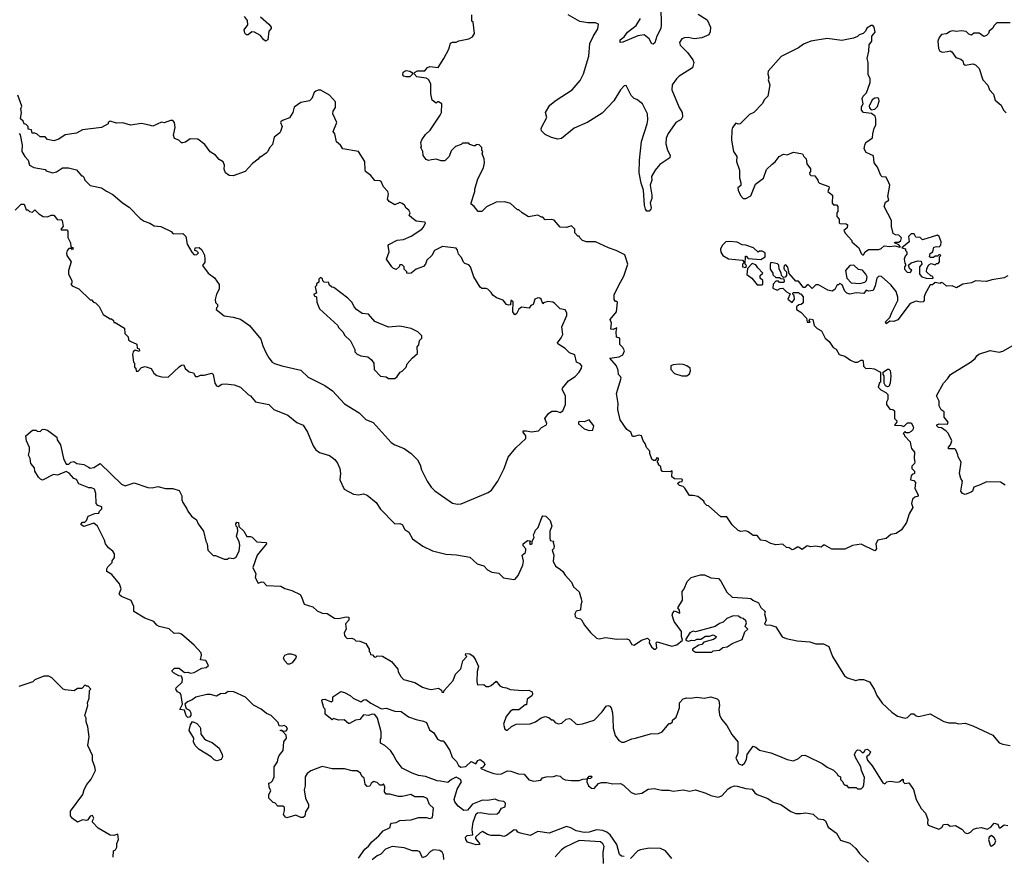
# Model space of a CAD drawing. Extents: x 2210602 to 2357277, y 510288 to 673808.
# Tile 59 of 256: x 2246733 to 2254587, y 567692 to 574366. Entities that reach past the tile are written whole.
import ezdxf

# ---------------------------------------------------------------- set-up
doc = ezdxf.new("R2010")
doc.units = 0

msp = doc.modelspace()

# ---------------------------------------------------------------- linework, layer by layer
at = {"layer": '0CON05XD'}
for points in [[(2251847.5, 574465), (2251851.2, 574325), (2251846.2, 574295), (2251816.7, 574235), (2251799.7, 574180.3), (2251785, 574171.2), (2251775, 574173.3), (2251753.9, 574213.9), (2251715, 574246.2), (2251665, 574237.5), (2251545, 574186.2), (2251522.5, 574185), (2251523.8, 574205), (2251555, 574230), (2251581.2, 574265), (2251649.8, 574320.2), (2251686, 574375)], [(2248655, 574387.5), (2248719.3, 574329.3), (2248740, 574305), (2248740, 574295), (2248720, 574275), (2248712.5, 574205), (2248695, 574193.3), (2248677, 574207), (2248655, 574240), (2248605, 574267.5), (2248585, 574270), (2248555, 574243.8), (2248542.5, 574245), (2248529.3, 574259.3), (2248522.5, 574285), (2248552.5, 574325), (2248549.3, 574359.3), (2248525, 574392.5)], [(2252755, 572422.5), (2252725, 572427.5), (2252718.3, 572411.7), (2252720, 572375), (2252740, 572345), (2252741.7, 572331.7), (2252765, 572310), (2252795, 572310), (2252805, 572300), (2252828.3, 572298.3), (2252830, 572275), (2252825, 572270), (2252795, 572270), (2252785, 572280), (2252765, 572280), (2252743, 572257), (2252740, 572225), (2252775, 572207.5), (2252798.3, 572221.7), (2252820, 572225), (2252850, 572195), (2252878.3, 572178.3), (2252860, 572135), (2252895, 572110), (2252912.5, 572135), (2252910, 572165), (2252901.7, 572171.7), (2252900, 572185), (2252905, 572190), (2252945, 572190), (2252955, 572180), (2252965, 572180), (2252982.5, 572155), (2252981.7, 572108.3), (2252967.5, 572092.5), (2252948.3, 572091.7), (2252930, 572075), (2252930, 572055), (2252963, 572033), (2253010, 571985), (2253015, 571952.5), (2253038.3, 571951.7), (2253030, 571965), (2253035, 571980), (2253060, 571975), (2253070, 571925), (2253095, 571902.5), (2253130, 571885), (2253157.5, 571825), (2253189.3, 571799.3), (2253221.7, 571751.7), (2253246.4, 571736.4), (2253270, 571695), (2253315, 571682.5), (2253359.3, 571649.3), (2253395, 571632.5), (2253417, 571633), (2253445, 571650), (2253455, 571650), (2253460, 571645), (2253463, 571603), (2253483, 571583), (2253515, 571586.7), (2253549.3, 571579.3), (2253600, 571555), (2253600, 571475), (2253591.7, 571468.3), (2253580, 571435), (2253601.7, 571411.7), (2253642.5, 571392.5), (2253657, 571377), (2253657.5, 571335), (2253647.5, 571315), (2253647.5, 571295), (2253675, 571260), (2253697, 571257), (2253710, 571245), (2253710, 571185), (2253730, 571165), (2253728.3, 571151.7), (2253711.7, 571131.7), (2253765, 571127.5), (2253785, 571120), (2253815, 571150), (2253845, 571150), (2253862.5, 571115), (2253857.5, 571095), (2253845, 571080), (2253825, 571070), (2253805, 571070), (2253795, 571080), (2253780, 571065), (2253788.3, 571058.3), (2253790, 571045), (2253837, 570997), (2253842.5, 570965), (2253847.5, 570945), (2253870, 570915), (2253867.5, 570865), (2253872.5, 570835), (2253870, 570825), (2253850, 570805), (2253850, 570785), (2253870, 570765), (2253870, 570745), (2253851.7, 570738.3), (2253843, 570727), (2253840, 570695), (2253865, 570690), (2253880, 570675), (2253872.5, 570625), (2253900, 570575), (2253900, 570565), (2253873, 570557), (2253855, 570540), (2253847.5, 570505), (2253857, 570473), (2253827.5, 570425), (2253806.1, 570353.9), (2253767.5, 570295), (2253725, 570266.7), (2253681.7, 570258.3), (2253645, 570227.5), (2253577, 570213), (2253562.5, 570185), (2253567.5, 570145), (2253555, 570127.5), (2253445, 570182.5), (2253375, 570170), (2253315, 570142.5), (2253210.7, 570140.7), (2253155, 570172.5), (2253145, 570172.5), (2253125, 570157.5), (2253085, 570166.7), (2253045, 570161.2), (2253015, 570167.5), (2252975, 570140), (2252945, 570157.5), (2252935, 570157.5), (2252916.7, 570143.3), (2252895, 570137.5), (2252871.7, 570151.7), (2252850, 570155), (2252821.7, 570181.7), (2252765, 570177.5), (2252725, 570187.5), (2252685, 570207.5), (2252643.9, 570213.9), (2252615, 570250), (2252585, 570250), (2252545, 570280), (2252525, 570287.5), (2252485, 570282.5), (2252465, 570290), (2252417.5, 570335), (2252375, 570400), (2252325, 570400), (2252228.3, 570488.3), (2252215, 570490), (2252195, 570510), (2252190, 570525), (2252153.3, 570553.3), (2252141.7, 570561.7), (2252105, 570570), (2252075, 570570), (2252039.3, 570629.3), (2252025, 570642.5), (2251995, 570650), (2251980, 570665), (2251995, 570680), (2252018.3, 570681.7), (2252020, 570695), (2252015, 570700), (2251955, 570702.5), (2251935, 570720), (2251937.5, 570767.5), (2251925, 570760), (2251861.7, 570761.7), (2251850, 570775), (2251848.3, 570798.3), (2251830, 570815), (2251830, 570825), (2251820, 570835), (2251820, 570845), (2251830, 570855), (2251828.3, 570868.3), (2251815, 570870), (2251801.7, 570848.3), (2251788.3, 570848.3), (2251775, 570860), (2251760, 570905), (2251760, 570925), (2251732.3, 570952.3), (2251723.3, 570985), (2251707.5, 571005), (2251692.5, 571045), (2251675, 571052.5), (2251635, 571040), (2251621.7, 571041.7), (2251607.5, 571075), (2251575, 571097.5), (2251522, 571175), (2251503.8, 571255), (2251506.7, 571305), (2251493.3, 571385), (2251530, 571505), (2251525, 571520), (2251510, 571535), (2251507, 571567), (2251492.5, 571605), (2251440, 571665), (2251515, 571677.5), (2251545, 571692.5), (2251557.5, 571725), (2251545, 571750), (2251520, 571775), (2251520, 571825), (2251493, 571833), (2251490, 571875), (2251497, 571907), (2251466.4, 571893.6), (2251447.5, 571897.5), (2251453.6, 571943.6), (2251443.3, 571975), (2251493.8, 572035), (2251501.7, 572111.7), (2251497.5, 572117.5), (2251485, 572117.5), (2251475, 572132.5), (2251475, 572170), (2251511.1, 572248.9), (2251551.4, 572318.6), (2251583.3, 572415), (2251559.3, 572489.3), (2251490, 572525), (2251430, 572545), (2251325, 572592.5), (2251255, 572592.5), (2251223, 572603), (2251200, 572625), (2251195, 572640), (2251185, 572640), (2251160, 572665), (2251160, 572695), (2251135, 572720), (2251095, 572707.5), (2251045, 572710), (2250997, 572767), (2250975, 572772.5), (2250925, 572770), (2250905, 572790), (2250895, 572790), (2250865, 572807.5), (2250793, 572793), (2250740, 572825), (2250715, 572850), (2250705, 572850), (2250648.3, 572898.3), (2250603, 572913), (2250535, 572911.2), (2250456.4, 572873.6), (2250420, 572835), (2250390, 572835), (2250357.5, 572875), (2250333.8, 572893.8), (2250333.3, 572905), (2250363.3, 572995), (2250363.8, 573015), (2250386.7, 573095), (2250432.5, 573185), (2250440, 573225), (2250437.5, 573255), (2250422.5, 573295), (2250427.5, 573315), (2250420, 573325), (2250420, 573345), (2250398.3, 573368.3), (2250375, 573370), (2250365, 573360), (2250355, 573360), (2250325, 573370), (2250315, 573380), (2250265, 573380), (2250255, 573370), (2250210, 573355), (2250175, 573320), (2250160, 573275), (2250125, 573240), (2250095, 573240), (2250055, 573252.5), (2250017.5, 573247.5), (2249995, 573242.5), (2249975, 573250), (2249951.7, 573281.7), (2249950, 573315), (2249932.5, 573345), (2249937.5, 573355), (2249933.6, 573386.4), (2249941.7, 573408.3), (2249970.7, 573449.3), (2250007.5, 573485), (2250087.5, 573605), (2250097.5, 573625), (2250100, 573695), (2250075, 573710), (2250065, 573710), (2250055, 573700), (2250023, 573723), (2250012.5, 573775), (2250013, 573853), (2249995, 573887.5), (2249975, 573900), (2249900.5, 573910.5), (2249880, 573935), (2249882.5, 573945), (2249905, 573956.7), (2249965, 573957.5), (2249986.1, 573983.9), (2250005, 573993.3), (2250070, 573985), (2250116.2, 574055), (2250155, 574130), (2250170.7, 574179.3), (2250185, 574187.5), (2250215, 574187.5), (2250235, 574197.5), (2250315, 574212.5), (2250345, 574230), (2250360, 574255), (2250350, 574345), (2250340, 574355), (2250340, 574405)], [(2252145, 574408.8), (2252217.5, 574365), (2252242.5, 574305), (2252241.7, 574268.3), (2252230, 574245), (2252175, 574220), (2252113.9, 574213.9), (2252065, 574223.3), (2252035, 574220), (2252015, 574212.5), (2251996.7, 574185), (2252001.7, 574161.7), (2252060, 574105), (2252102.5, 574045), (2252110, 574025), (2252099.3, 573980.7), (2251993.3, 573915), (2251971.2, 573895), (2251938, 573845), (2251936.2, 573805), (2251993.3, 573665), (2252017.5, 573625), (2252019.3, 573590.7), (2252009.3, 573570.7), (2251967.5, 573545), (2251955, 573530), (2251905, 573456.7), (2251889.5, 573420.5), (2251886.7, 573375), (2251900, 573325), (2251922.5, 573285), (2251920, 573265), (2251840.5, 573209.5), (2251803.3, 573165), (2251772.5, 573115), (2251776.2, 573085), (2251763.3, 573045), (2251776.2, 572965), (2251775, 572940), (2251763.3, 572905), (2251770, 572865), (2251766.6, 572853.4), (2251755, 572838.8), (2251735, 572837.5), (2251724.1, 572854.1), (2251716.7, 572885), (2251710, 573005), (2251690.7, 573060.7), (2251673.3, 573145), (2251676.7, 573245), (2251692.5, 573395), (2251737.5, 573535), (2251742.7, 573567.3), (2251740, 573615), (2251700, 573695), (2251655, 573730), (2251635, 573737.5), (2251611.7, 573761.7), (2251571.7, 573841.7), (2251555, 573837.5), (2251525, 573806.7), (2251472.3, 573717.7), (2251380.5, 573619.5), (2251265, 573548.8), (2251155, 573500), (2251055, 573417.5), (2251025, 573412.5), (2250975, 573426.7), (2250925, 573450), (2250895, 573480), (2250892.5, 573495), (2250898.3, 573511.7), (2250937.5, 573585), (2250927.5, 573625), (2250962.5, 573685), (2251012.5, 573725), (2251140, 573805), (2251205, 573881.2), (2251231.4, 573935), (2251272.5, 574075), (2251282, 574175), (2251307.3, 574232.7), (2251345, 574292.5), (2251348.8, 574328.8), (2251325, 574341.2), (2251265, 574340), (2251200.5, 574350.5), (2251107.5, 574405)], [(2253465, 572490), (2253477, 572513), (2253505, 572532.5), (2253585, 572532.5), (2253605, 572540), (2253628.3, 572561.7), (2253675, 572556.7), (2253715, 572562.5), (2253755, 572550), (2253760, 572555), (2253745, 572570), (2253710, 572585), (2253715, 572590), (2253745, 572590), (2253762.5, 572605), (2253767.5, 572625), (2253747, 572647), (2253718.3, 572648.3), (2253700, 572660), (2253687.5, 572715), (2253687.5, 572765), (2253627.5, 572875), (2253640.7, 572909.3), (2253666.7, 572925), (2253657.5, 572955), (2253673.3, 573045), (2253666.7, 573065), (2253645, 573110), (2253613, 573113), (2253601.7, 573121.7), (2253575, 573190), (2253550, 573225), (2253545, 573280), (2253485, 573307.5), (2253470, 573335), (2253473.3, 573365), (2253483.9, 573386.1), (2253537, 573423), (2253537.5, 573455), (2253548.3, 573501.7), (2253562.5, 573525), (2253562.5, 573575), (2253556.4, 573596.4), (2253527, 573617), (2253465, 573626.7), (2253447.5, 573645), (2253448.3, 573671.7), (2253460, 573695), (2253453, 573737), (2253460, 573755), (2253487, 573783), (2253517.5, 573865), (2253516.4, 573896.4), (2253502.5, 573925), (2253502.5, 574025), (2253492.5, 574055), (2253507.5, 574115), (2253510, 574165), (2253530, 574195), (2253530, 574235), (2253557.5, 574265), (2253550, 574305), (2253538.3, 574318.3), (2253525, 574320), (2253491.7, 574298.3), (2253480, 574275), (2253460, 574255), (2253430, 574245), (2253417, 574233), (2253385, 574217.5), (2253290.7, 574200.7), (2253175, 574216.2), (2253045, 574193.8), (2252985, 574170), (2252945, 574140), (2252807, 574073), (2252702.5, 573955), (2252700, 573935), (2252707.5, 573905), (2252702.5, 573885), (2252716.7, 573845), (2252700, 573755), (2252675, 573730), (2252656.4, 573693.6), (2252590, 573625), (2252555, 573610), (2252480, 573535), (2252465, 573532.5), (2252445, 573540), (2252420, 573505), (2252412.5, 573485), (2252410, 573405), (2252426.7, 573315), (2252453.8, 573275), (2252450, 573235), (2252473.8, 573165), (2252474.1, 573104.1), (2252486.7, 573065), (2252486.1, 573043.9), (2252462.5, 573025), (2252463.3, 573006.7), (2252483.9, 572963.9), (2252505, 572940), (2252525, 572940), (2252565, 572960), (2252602.5, 573055), (2252667.3, 573102.7), (2252689.5, 573170.5), (2252735, 573212.5), (2252759.3, 573230.7), (2252792.5, 573275), (2252825, 573292.5), (2252855, 573287.5), (2252905, 573310), (2252976.4, 573296.4), (2252987.5, 573275), (2253007, 573257), (2253012.5, 573215), (2253040, 573175), (2253040, 573155), (2253032.5, 573145), (2253035, 573130), (2253045, 573122.5), (2253075, 573120), (2253100, 573085), (2253101.7, 573071.7), (2253112.5, 573062.5), (2253187.5, 573035), (2253190, 573025), (2253180, 572995), (2253217.5, 572965), (2253213, 572903), (2253225, 572890), (2253248.3, 572888.3), (2253260, 572875), (2253260, 572835), (2253250, 572825), (2253250, 572795), (2253270, 572775), (2253270, 572745), (2253275, 572740), (2253326.4, 572736.4), (2253335, 572730), (2253332.5, 572705), (2253307.5, 572685), (2253319.3, 572659.3), (2253370, 572605), (2253370, 572595), (2253427.5, 572545), (2253445, 572500), (2253455, 572490), (2253465, 572490)], [(2254635, 574340), (2254528.3, 574341.7), (2254503.9, 574316.1), (2254495, 574297.5), (2254467, 574273), (2254460, 574255), (2254445, 574240), (2254425, 574232.5), (2254387, 574257), (2254345, 574257.5), (2254325, 574242.5), (2254305, 574250), (2254281.7, 574271.7), (2254245, 574277.5), (2254205, 574272.5), (2254173.6, 574276.4), (2254155, 574272.5), (2254125, 574252.5), (2254085, 574247.5), (2254067.5, 574225), (2254057.5, 574195), (2254062.5, 574135), (2254072.5, 574115), (2254095, 574106.7), (2254133, 574113), (2254155, 574116.7), (2254169.3, 574109.3), (2254200, 574065), (2254240.7, 574050.7), (2254255, 574037.5), (2254262.5, 574015), (2254273.9, 574003.9), (2254335, 574013.3), (2254356.1, 574006.1), (2254386.4, 573976.4), (2254416.7, 573885), (2254455, 573842.5), (2254470, 573805), (2254500.7, 573770.7), (2254513.3, 573725), (2254563.3, 573685), (2254581.2, 573645), (2254602.7, 573622.7)], [(2249815, 573908.8), (2249797.5, 573915), (2249790, 573925), (2249791.7, 573948.3), (2249815, 573960), (2249845, 573956.2), (2249858.3, 573948.3), (2249870, 573935), (2249845, 573911.2), (2249815, 573908.8)], [(2250255, 570503.3), (2250470, 570595), (2250496.4, 570613.6), (2250546.7, 570685), (2250596.7, 570785), (2250630, 570875), (2250690.5, 570949.5), (2250770, 571025), (2250771.2, 571045), (2250750, 571075), (2250750, 571085), (2250775, 571087.1), (2250815, 571078.5), (2250872.5, 571085), (2250895, 571113.8), (2250936.1, 571133.9), (2250937.5, 571145), (2250922.5, 571185), (2250950, 571225), (2250978.3, 571241.7), (2251015, 571242.5), (2251045, 571233.3), (2251066.7, 571245), (2251087.5, 571295), (2251087.5, 571365), (2251060, 571415), (2251063, 571427), (2251111.2, 571485), (2251165, 571520), (2251196.7, 571555), (2251213.3, 571585), (2251216, 571605), (2251205, 571620), (2251175, 571632.5), (2251161.7, 571691.7), (2251119.5, 571709.5), (2251085, 571742.5), (2251025, 571780), (2251023, 571787), (2251052, 571828), (2251066.7, 571855), (2251056.7, 571915), (2251097.5, 572005), (2251097, 572027), (2251085, 572050), (2251045, 572060), (2251000, 572105), (2250985, 572112.5), (2250945, 572116.7), (2250912.5, 572107.5), (2250905, 572100), (2250893.3, 572135), (2250882.5, 572145), (2250865, 572148), (2250841.2, 572135), (2250830, 572095), (2250810, 572085), (2250796.7, 572063.3), (2250735, 572072.5), (2250715, 572057.5), (2250695, 572020), (2250681.7, 572011.7), (2250667.5, 572035), (2250670, 572115), (2250660, 572125), (2250650, 572125), (2250648.3, 572091.7), (2250635, 572087.5), (2250615, 572093.3), (2250588.3, 572128.3), (2250536.4, 572146.4), (2250507, 572167), (2250495, 572190), (2250467, 572217), (2250455, 572222.5), (2250420.7, 572220.7), (2250405, 572232.5), (2250356, 572315), (2250330, 572395), (2250315, 572410), (2250285, 572421.2), (2250272.7, 572432.7), (2250257.5, 572467.5), (2250233.8, 572495), (2250225.9, 572525.9), (2250213.6, 572543.6), (2250105, 572556.2), (2250042.5, 572525), (2250020, 572485), (2249981.7, 572448.3), (2249970, 572415), (2249955, 572397.5), (2249895, 572376.7), (2249855, 572343.3), (2249835, 572340), (2249820, 572345), (2249820, 572355), (2249800, 572375), (2249800, 572395), (2249785, 572410), (2249765, 572410), (2249760, 572395), (2249735, 572372.5), (2249715, 572380), (2249702.5, 572395), (2249660, 572455), (2249680, 572515), (2249673.3, 572565), (2249677, 572573), (2249743, 572607), (2249795, 572613.3), (2249855, 572640), (2249940, 572695), (2249955, 572710), (2249970, 572745), (2249965, 572750), (2249895, 572757.5), (2249860, 572785), (2249840, 572805), (2249847.5, 572825), (2249837.5, 572845), (2249815, 572862.5), (2249802.5, 572885), (2249785, 572900), (2249765, 572906.7), (2249725, 572890), (2249681.2, 572915), (2249666.2, 572935), (2249674, 572975), (2249670.8, 572995), (2249635, 573032.5), (2249616.2, 573075), (2249605, 573081.2), (2249565, 573083.8), (2249535, 573123.3), (2249492.5, 573155), (2249487.5, 573165), (2249486.2, 573235), (2249436.7, 573315), (2249310, 573335), (2249292.5, 573365), (2249260.8, 573390.8), (2249247.5, 573455), (2249233.3, 573475), (2249262.5, 573545), (2249230, 573615), (2249233.3, 573635), (2249252.5, 573665), (2249251.7, 573711.7), (2249205, 573762.5), (2249135, 573803.3), (2249115, 573803.3), (2249095, 573796.7), (2249082.5, 573785), (2249063.6, 573736.4), (2249045, 573717.5), (2248976.1, 573703.9), (2248922.3, 573667.7), (2248911.2, 573625), (2248885.9, 573584.1), (2248828.3, 573561.7), (2248815, 573550), (2248812.5, 573545), (2248827.5, 573515), (2248813.8, 573475), (2248807, 573463), (2248761.7, 573428.3), (2248750.7, 573369.3), (2248725, 573342.5), (2248713.3, 573315), (2248699.5, 573300.5), (2248655, 573270), (2248645, 573270), (2248636.4, 573253.6), (2248590.5, 573219.5), (2248532.5, 573155), (2248435, 573120), (2248405, 573122.5), (2248374.1, 573144.1), (2248364.2, 573174.2), (2248365.9, 573205.9), (2248355, 573232.5), (2248325, 573251.2), (2248295, 573283.8), (2248251.7, 573311.7), (2248209.5, 573369.5), (2248155, 573413.3), (2248093.6, 573416.4), (2248055, 573390), (2248035, 573383.3), (2248024.1, 573384.1), (2248003.6, 573403.6), (2247968.3, 573418.3), (2247961.2, 573445), (2247973.3, 573505), (2247967.5, 573545), (2247955, 573562.5), (2247935, 573562.5), (2247885, 573543.3), (2247865, 573547.5), (2247795, 573516.2), (2247766.7, 573523.3), (2247705, 573537.5), (2247616.4, 573523.6), (2247557, 573543), (2247505, 573541.2), (2247455, 573556.7), (2247440, 573545), (2247440, 573535), (2247385, 573506.7), (2247235, 573486.7), (2247185, 573460), (2247095, 573446.7), (2247046.1, 573413.9), (2247005, 573400), (2246955, 573410), (2246935, 573430), (2246895, 573430), (2246871.7, 573451.7), (2246855, 573460), (2246831.7, 573461.7), (2246828.3, 573488.3), (2246801.7, 573491.7), (2246800, 573515), (2246785, 573530), (2246770, 573535), (2246760, 573555), (2246740, 573575), (2246747.5, 573625), (2246742.5, 573655), (2246750, 573675), (2246717.5, 573765)], [(2253525, 573647.5), (2253555, 573652.5), (2253576.1, 573673.9), (2253590, 573715), (2253586.1, 573736.1), (2253575, 573742.5), (2253555, 573738.8), (2253534.1, 573725.9), (2253510, 573675), (2253511.7, 573661.7), (2253525, 573647.5)], [(2246728.3, 573458.3), (2246737.5, 573447.5), (2246752.5, 573365), (2246748.8, 573315), (2246773.9, 573273.9), (2246800, 573245), (2246810, 573205), (2246845, 573187.5), (2246935, 573170), (2246945, 573160), (2246994.1, 573144.1), (2247027.7, 573152.3), (2247075, 573183.3), (2247123, 573183), (2247185, 573167.5), (2247225, 573120), (2247235, 573120), (2247245, 573110), (2247252.5, 573085), (2247295, 573042.5), (2247385, 573023.3), (2247425, 572998.8), (2247475, 572970), (2247552.5, 572905), (2247605, 572870), (2247695, 572780), (2247725, 572757.5), (2247771.7, 572741.7), (2247805, 572720), (2247860, 572715), (2247940, 572675), (2247958.3, 572658.3), (2248035, 572660), (2248057.5, 572635), (2248070, 572575), (2248105, 572510), (2248125, 572490), (2248145, 572492.5), (2248160, 572505), (2248145, 572520), (2248130, 572525), (2248133, 572547), (2248165, 572547.5), (2248185, 572530), (2248206.4, 572486.4), (2248210.8, 572455), (2248208.8, 572431.2), (2248192.5, 572405), (2248237.5, 572345), (2248285.9, 572305.9), (2248323, 572253), (2248323.3, 572215), (2248303.8, 572175), (2248293.6, 572133.6), (2248295, 572110), (2248310, 572095), (2248310, 572075), (2248301.7, 572068.3), (2248300, 572055), (2248365, 572002.5), (2248435, 571993.3), (2248495, 571976.7), (2248565, 571927.5), (2248657, 571817), (2248672.7, 571762.7), (2248700, 571705), (2248719.3, 571669.3), (2248747.5, 571635), (2248765, 571623.3), (2248825, 571603.8), (2248975, 571570), (2249035, 571513.8), (2249167.7, 571447.7), (2249227.5, 571405), (2249325, 571300), (2249440.7, 571230.7), (2249495, 571177.5), (2249553, 571153), (2249695, 570992.5), (2249725, 570973.3), (2249800, 570945), (2249856.4, 570906.4), (2249907.5, 570855), (2249927.5, 570815), (2249937.5, 570775), (2249983.9, 570683.9), (2250015, 570637.5), (2250045, 570607.5), (2250185, 570510), (2250225, 570500), (2250255, 570503.3)], [(2246696.2, 572845), (2246745, 572893.3), (2246767.5, 572895), (2246785, 572850), (2246798.3, 572848.3), (2246810, 572835), (2246835, 572830), (2246855, 572850), (2246887, 572817), (2246920, 572795), (2246955, 572792.5), (2246985, 572806.7), (2247005, 572806.7), (2247035, 572770), (2247065, 572772.5), (2247072.5, 572765), (2247080, 572715), (2247060, 572695), (2247065, 572690), (2247110, 572690), (2247117.5, 572677.5), (2247117, 572627), (2247137.5, 572585), (2247140, 572555), (2247160, 572545), (2247155, 572530), (2247145, 572540), (2247125, 572540), (2247112.5, 572525), (2247107, 572503), (2247110, 572485), (2247142.5, 572435), (2247122.5, 572365), (2247122.5, 572335), (2247150, 572285), (2247150, 572265), (2247140, 572255), (2247151.7, 572241.7), (2247205, 572220), (2247295, 572130), (2247305, 572130), (2247321.7, 572111.7), (2247338.3, 572108.3), (2247367, 572077), (2247400, 572015), (2247455, 571980), (2247465, 571980), (2247480, 571965), (2247485, 571950), (2247495, 571950), (2247570, 571905), (2247573, 571863), (2247597, 571837), (2247601.7, 571811.7), (2247615, 571800), (2247668.3, 571778.3), (2247670, 571745), (2247685, 571740), (2247690, 571725), (2247685, 571720), (2247655, 571730), (2247637.5, 571715), (2247632.5, 571695), (2247640, 571635), (2247650, 571625), (2247650, 571595), (2247660, 571585), (2247661.7, 571561.7), (2247678.3, 571561.7), (2247705, 571590), (2247735, 571600), (2247783, 571583), (2247803.3, 571545), (2247826.1, 571526.1), (2247865, 571516), (2247916.1, 571513.9), (2248003.9, 571596.1), (2248025, 571610), (2248041.7, 571611.7), (2248053.6, 571583.6), (2248085, 571557.5), (2248118.3, 571548.3), (2248135, 571520), (2248155, 571520), (2248175, 571530), (2248205, 571530), (2248267, 571547), (2248276.4, 571536.4), (2248290, 571465), (2248303.6, 571443.6), (2248315, 571440), (2248345, 571457.5), (2248375, 571460), (2248445, 571452.5), (2248495, 571433.3), (2248556.1, 571376.1), (2248575, 571366.2), (2248615, 571316.7), (2248720, 571295), (2248760, 571255), (2248870.7, 571210.7), (2248945, 571152.5), (2248995, 571130), (2249030, 571075), (2249073.8, 570965), (2249094.3, 570934.3), (2249125, 570913.8), (2249205, 570888.8), (2249247, 570857), (2249268.8, 570828.8), (2249286.7, 570785), (2249292.5, 570745), (2249287.5, 570695), (2249320.3, 570620.3), (2249395, 570581.4), (2249435, 570575.8), (2249475, 570582.5), (2249505, 570573.8), (2249576.7, 570515), (2249610.5, 570460.5), (2249724.2, 570344.2), (2249765, 570346.2), (2249785, 570337.5), (2249805, 570297.5), (2249838.3, 570278.3), (2249867.5, 570225), (2249950, 570165), (2250025, 570127.5), (2250131.7, 570101.7), (2250216.1, 570096.1), (2250325, 570077.5), (2250382.5, 570025), (2250435, 570010), (2250465, 569977.5), (2250499.3, 569959.3), (2250555, 569950), (2250593.6, 569913.6), (2250675, 569900), (2250686.4, 569903.6), (2250708.3, 569931.7), (2250747.5, 570015), (2250752.5, 570045), (2250742.5, 570095), (2250767.5, 570115), (2250770, 570135), (2250770, 570145), (2250748.3, 570168.3), (2250750, 570185), (2250785, 570210), (2250808.3, 570208.3), (2250800, 570195), (2250805, 570180), (2250820, 570185), (2250820, 570205), (2250836.7, 570235), (2250832.5, 570255), (2250838.3, 570271.7), (2250847.5, 570292.5), (2250870, 570315), (2250897.5, 570395), (2250905, 570406.7), (2250930, 570405), (2250965, 570370), (2250977.5, 570325), (2250962.5, 570285), (2250961.2, 570235), (2250965, 570210), (2250990, 570205), (2250987.5, 570195), (2250997.3, 570167.3), (2250995, 570147.5), (2250980, 570135), (2250993.8, 570095), (2250987.5, 570045), (2251007.5, 570005), (2251045, 569982.5), (2251065, 569962.5), (2251083.6, 569933.6), (2251135, 569877.5), (2251151.2, 569841.2), (2251195, 569802.5), (2251212.5, 569745), (2251216.9, 569725), (2251208, 569695), (2251206.2, 569655), (2251172.9, 569647.1), (2251161.4, 569625), (2251164.2, 569605), (2251175, 569594.3), (2251206, 569586), (2251215, 569577.5), (2251237.5, 569535), (2251285, 569477.5), (2251335, 569432.5), (2251355, 569427.5), (2251405, 569437.5), (2251495, 569423.3), (2251576.4, 569426.4), (2251595, 569417.5), (2251615, 569382.5), (2251635, 569376.7), (2251693.9, 569416.1), (2251741.7, 569431.7), (2251757, 569417), (2251754, 569395), (2251773.7, 569363.7), (2251793.8, 569345), (2251805, 569344.2), (2251816.7, 569355), (2251810, 569395), (2251818.3, 569401.7), (2251935, 569368.8), (2251975, 569377.5), (2252020, 569415), (2252012.5, 569445), (2252012.5, 569485), (2251953.3, 569565), (2251937.5, 569615), (2251942.5, 569635), (2251955, 569650), (2251998.3, 569631.7), (2251997.5, 569655), (2251982.5, 569675), (2252021.2, 569735), (2252018.8, 569805), (2252034.4, 569825.6), (2252057.5, 569885), (2252090, 569915), (2252165, 569937.5), (2252195, 569937.5), (2252245, 569912.5), (2252307, 569907), (2252327, 569887), (2252375, 569800), (2252415, 569760), (2252541.7, 569751.7), (2252565, 569747.5), (2252580, 569735), (2252627.5, 569715), (2252645, 569677.5), (2252678.8, 569645), (2252673.3, 569625), (2252688.8, 569575), (2252673.8, 569543.8), (2252685, 569537.5), (2252725, 569536.2), (2252765, 569522.5), (2252815, 569442.5), (2252848.3, 569428.3), (2252935, 569410), (2253035, 569403.3), (2253085, 569387.5), (2253145, 569387.5), (2253186.4, 569366.4), (2253217.5, 569285), (2253312.3, 569132.3), (2253335, 569116.7), (2253403.6, 569093.6), (2253428.3, 569101.7), (2253465, 569102.5), (2253513, 569083), (2253550, 569025), (2253570, 568975), (2253613.6, 568913.6), (2253690.7, 568840.7), (2253735, 568810), (2253795, 568792.5), (2253815, 568800), (2253845, 568827.5), (2253865, 568827.5), (2253883.3, 568813.3), (2253905, 568807.5), (2253995, 568827.5), (2254105, 568767.5), (2254145, 568757.5), (2254195, 568756.7), (2254225, 568747.5), (2254275, 568752.5), (2254335, 568732.5), (2254495, 568657.5), (2254545, 568597.5), (2254575, 568586.7), (2254635, 568576.2)], [(2254015, 572300), (2254020, 572305), (2254018.3, 572318.3), (2254001.7, 572321.7), (2253967.5, 572355), (2253968.3, 572381.7), (2253985, 572410), (2254005, 572420), (2254035, 572410), (2254045, 572420), (2254058.3, 572421.7), (2254070, 572435), (2254070, 572475), (2254080, 572485), (2254075, 572490), (2254065, 572490), (2254055, 572480), (2254035, 572480), (2254021.7, 572468.3), (2253998.3, 572468.3), (2253990, 572475), (2253995, 572500), (2254017.5, 572515), (2254025, 572550), (2254045, 572557.5), (2254067, 572553), (2254081.7, 572568.3), (2254082.5, 572595), (2254067, 572637), (2254055, 572647.5), (2253935, 572610), (2253917, 572627), (2253881.7, 572631.7), (2253867, 572657), (2253843, 572657), (2253823, 572637), (2253827, 572593), (2253770, 572545), (2253798.3, 572538.3), (2253800, 572525), (2253810, 572515), (2253810, 572495), (2253795, 572480), (2253787.5, 572455), (2253793, 572423), (2253800, 572415), (2253800, 572405), (2253790, 572395), (2253790, 572375), (2253811.7, 572351.7), (2253835, 572350), (2253850, 572365), (2253831.7, 572381.7), (2253821.7, 572408.3), (2253843.6, 572426.4), (2253898.3, 572441.7), (2253925, 572440), (2253930, 572415), (2253910, 572395), (2253910, 572335), (2253930, 572315), (2253963, 572303), (2254015, 572300)], [(2252525, 572390), (2252530, 572405), (2252520, 572415), (2252521.7, 572478.3), (2252528.3, 572478.3), (2252545, 572460), (2252645, 572452.5), (2252680, 572475), (2252680, 572505), (2252655, 572520), (2252635, 572520), (2252625, 572510), (2252587, 572547), (2252525, 572567.5), (2252495, 572570), (2252455, 572590), (2252395, 572596.2), (2252365, 572593.3), (2252336.7, 572565), (2252323.3, 572535), (2252325, 572510), (2252342.5, 572485), (2252387, 572457), (2252497.5, 572447.5), (2252510, 572435), (2252510, 572425), (2252500, 572415), (2252500, 572395), (2252525, 572390)], [(2252655, 572250), (2252660, 572255), (2252660, 572285), (2252640, 572305), (2252640, 572325), (2252660, 572345), (2252620, 572385), (2252605, 572410), (2252575, 572420), (2252538.3, 572381.7), (2252533, 572333), (2252573, 572303), (2252615, 572250), (2252655, 572250)], [(2254615, 572322.5), (2254585, 572307.5), (2254488.3, 572291.7), (2254445, 572277.5), (2254357, 572283), (2254325, 572267.5), (2254255, 572256.7), (2254205, 572227.5), (2254171.7, 572241.7), (2254125, 572240), (2254100, 572265), (2254085, 572270), (2254075, 572262.5), (2254035, 572270), (2254015, 572250), (2253995, 572250), (2253955, 572180), (2253947.5, 572155), (2253947.5, 572125), (2253940, 572115), (2253915, 572112.5), (2253885, 572120), (2253835, 572102.5), (2253737.7, 571972.3), (2253705, 571957.5), (2253675, 571960), (2253645, 571940), (2253640, 571955), (2253675, 571990), (2253689.3, 572030.7), (2253737.5, 572125), (2253737, 572153), (2253725, 572197.5), (2253681.7, 572251.7), (2253607, 572317), (2253585, 572320), (2253570, 572305), (2253557, 572243), (2253540, 572205), (2253505, 572200), (2253485, 572207.5), (2253467.5, 572182.5), (2253405, 572186.7), (2253355, 572177.5), (2253330, 572185), (2253315, 572200), (2253295, 572250), (2253275, 572260), (2253265, 572250), (2253255, 572250), (2253236.4, 572213.6), (2253215, 572200), (2253178.3, 572208.3), (2253105, 572250), (2253085, 572250), (2253055, 572222.5), (2253025, 572250), (2253015, 572250), (2252995, 572230), (2252985, 572230), (2252945, 572280), (2252925, 572280), (2252871.7, 572341.7), (2252861.7, 572391.7), (2252845, 572410), (2252830, 572405), (2252827.5, 572385), (2252831.7, 572371.7), (2252850, 572355), (2252850, 572325), (2252838.3, 572311.7), (2252825, 572310), (2252810, 572325), (2252807, 572347), (2252792.5, 572375), (2252788.3, 572408.3), (2252777.5, 572417.5), (2252755, 572422.5)], [(2253435, 572262.5), (2253475, 572272.5), (2253487.5, 572285), (2253492.5, 572315), (2253482.5, 572335), (2253456.4, 572366.4), (2253423, 572373), (2253388, 572408), (2253355, 572406), (2253320, 572365), (2253330, 572305), (2253366.4, 572266.4), (2253435, 572262.5)], [(2249725, 571502.5), (2249745, 571520), (2249767, 571553), (2249785, 571562.5), (2249815, 571592.5), (2249825, 571620), (2249863.6, 571666.4), (2249907, 571703), (2249902.5, 571755), (2249917, 571773), (2249923, 571807), (2249940, 571825), (2249940, 571845), (2249910, 571875), (2249855, 571902.5), (2249765, 571920), (2249675, 571912.5), (2249565, 571957.5), (2249515, 572017.5), (2249465, 572022.5), (2249420, 572055), (2249400, 572075), (2249385, 572110), (2249350, 572145), (2249238.3, 572228.3), (2249221.7, 572231.7), (2249201.7, 572251.7), (2249198.3, 572268.3), (2249161.7, 572271.7), (2249151.7, 572281.7), (2249148.3, 572298.3), (2249131.7, 572308.3), (2249120, 572295), (2249118.3, 572271.7), (2249101.7, 572258.3), (2249100, 572245), (2249090, 572235), (2249100, 572185), (2249080, 572175), (2249081.7, 572161.7), (2249100, 572155), (2249103, 572113), (2249125, 572060), (2249270, 571925), (2249275, 571910), (2249310, 571875), (2249327, 571847), (2249373, 571803), (2249407.5, 571735), (2249407.5, 571715), (2249425, 571697.5), (2249453.6, 571683.6), (2249510, 571675), (2249537.5, 571655), (2249557, 571627), (2249560, 571575), (2249611.7, 571521.7), (2249655, 571516.7), (2249675, 571502.5), (2249725, 571502.5)], [(2254595, 570652.5), (2254557, 570677), (2254445, 570680), (2254395.9, 570654.1), (2254344, 570636), (2254332.5, 570605), (2254323.6, 570596.4), (2254275, 570577.5), (2254252.5, 570585), (2254240, 570605), (2254252.5, 570685), (2254240, 570705), (2254230, 570745), (2254242.5, 570835), (2254218.3, 570878.3), (2254217.5, 570895), (2254200, 570935), (2254191.7, 570941.7), (2254143, 570943), (2254142.5, 570955), (2254157.5, 570975), (2254167.5, 571005), (2254138.3, 571068.3), (2254123.3, 571083.3), (2254085, 571110), (2254063, 571113), (2254050, 571125), (2254050, 571135), (2254068.3, 571141.7), (2254135, 571140), (2254140, 571155), (2254107.5, 571195), (2254108.3, 571238.3), (2254083.6, 571253.6), (2254067.5, 571285), (2254068.3, 571321.7), (2254047.5, 571365), (2254102.7, 571467.3), (2254135, 571500), (2254158.8, 571535), (2254317.3, 571632.7), (2254355.9, 571664.1), (2254366.7, 571685), (2254382.7, 571697.3), (2254475, 571726.2), (2254545, 571712.5), (2254575, 571722.5), (2254655, 571766.7)], [(2252015.9, 571524.1), (2252055, 571524.2), (2252075, 571540), (2252084, 571565), (2252080, 571585), (2252054, 571605), (2252026.4, 571616.4), (2251995, 571618.1), (2251945, 571612), (2251926.4, 571603.6), (2251926.2, 571575), (2251955, 571544.2), (2252015.9, 571524.1)], [(2253655, 571437.5), (2253640, 571445), (2253627.5, 571465), (2253627.5, 571525), (2253620, 571535), (2253620, 571555), (2253655, 571577.5), (2253667, 571577), (2253677, 571567), (2253682.5, 571525), (2253677.5, 571465), (2253665, 571440), (2253655, 571437.5)], [(2251275, 571087.5), (2251305, 571090), (2251312.5, 571125), (2251275, 571172.5), (2251235, 571157.5), (2251195, 571160), (2251190, 571155), (2251191.7, 571141.7), (2251235, 571102.5), (2251275, 571087.5)], [(2249435, 567677.5), (2249485, 567749.2), (2249516.4, 567773.6), (2249542.8, 567807.2), (2249597.5, 567855), (2249632.5, 567895), (2249689.3, 567920.7), (2249690, 567945), (2249700, 567955), (2249735, 567962.5), (2249765, 567977.5), (2249855, 567983.8), (2249915, 568000), (2249975, 568000), (2250005, 567992.5), (2250025, 568002.5), (2250033.3, 568075), (2250002.5, 568105), (2249983, 568153), (2249955, 568165.8), (2249885, 568166.2), (2249853.6, 568183.6), (2249785, 568170), (2249755, 568170), (2249685, 568187.5), (2249655, 568187.5), (2249643.3, 568205), (2249646.7, 568245), (2249635, 568270), (2249625, 568260), (2249605, 568260), (2249585, 568280), (2249555, 568287.5), (2249537, 568273), (2249525, 568252.5), (2249505, 568247.5), (2249488.3, 568268.3), (2249480, 568315), (2249461.7, 568331.7), (2249452.5, 568355), (2249425, 568373.3), (2249385, 568373.3), (2249325, 568388.8), (2249225, 568388.8), (2249145, 568407.5), (2249056.1, 568373.9), (2249026.8, 568353.2), (2249010, 568325), (2249010, 568255), (2249003.3, 568223.3), (2249012.5, 568155), (2249037.5, 568105), (2249037.5, 568085), (2249013, 568047), (2249007, 568013), (2248995, 568000), (2248975, 568000), (2248935, 568021.2), (2248865, 567998.8), (2248853.3, 568003.3), (2248837.5, 568025), (2248846.2, 568056.2), (2248845, 568080), (2248831.7, 568091.7), (2248791.7, 568091.7), (2248768.3, 568118.3), (2248755, 568120), (2248720, 568155), (2248720, 568185), (2248737.5, 568215), (2248723, 568243), (2248720, 568275), (2248735, 568280), (2248750, 568295), (2248762.5, 568325), (2248762.5, 568405), (2248790, 568445), (2248793.8, 568475), (2248803.3, 568495), (2248835.8, 568535), (2248840, 568605), (2248860, 568635), (2248858.3, 568658.3), (2248830, 568690), (2248810, 568695), (2248825, 568700), (2248830, 568690), (2248858.3, 568691.7), (2248870, 568705), (2248862.5, 568725), (2248843.6, 568736.4), (2248825, 568730), (2248801.7, 568731.7), (2248795, 568760), (2248740, 568815), (2248701.2, 568831.2), (2248660, 568865), (2248597.5, 568897.5), (2248535, 568962.5), (2248440, 569005), (2248395, 569007.5), (2248375, 568990), (2248335, 568986.7), (2248301.7, 568968.3), (2248255, 568983.3), (2248225, 568983.8), (2248139.2, 568960.8), (2248109.7, 568940.3), (2248072.5, 568925), (2248050, 568905), (2248061.7, 568871.7), (2248086.4, 568856.4), (2248097.5, 568835), (2248097.5, 568815), (2248088.3, 568801.7), (2248075, 568800), (2248061.7, 568811.7), (2248048.3, 568858.3), (2248011.7, 568861.7), (2248032.5, 568905), (2248022, 568975), (2248012.7, 568992.7), (2247992.5, 569005), (2247977.5, 569025), (2247980, 569035), (2248028.3, 569081.7), (2248032.5, 569105), (2248025, 569130), (2248002.3, 569132.3), (2247960, 569155), (2247950, 569165), (2247950, 569175), (2247968.3, 569191.7), (2248005, 569192.5), (2248048.3, 569158.3), (2248075, 569160), (2248095, 569153.3), (2248125, 569157.5), (2248185, 569192.5), (2248221.7, 569198.3), (2248240, 569215), (2248217.5, 569255), (2248175, 569260), (2248182.5, 569295), (2248180, 569315), (2248125, 569376.7), (2248025, 569462.5), (2248001.7, 569471.7), (2247965, 569470), (2247925.9, 569505.9), (2247845, 569526.2), (2247826.2, 569536.2), (2247802.5, 569565), (2247731.2, 569591.2), (2247642.5, 569645), (2247642.5, 569685), (2247623, 569733), (2247545, 569763.3), (2247532.5, 569775), (2247527.5, 569785), (2247542.5, 569825), (2247530, 569865), (2247469.3, 569939.3), (2247427.5, 569965), (2247427.5, 569985), (2247435, 570000), (2247470, 570035), (2247471.7, 570048.3), (2247490, 570075), (2247490, 570105), (2247476.4, 570126.4), (2247442.3, 570152.3), (2247416.7, 570185), (2247408.8, 570215), (2247352.5, 570325), (2247325, 570350), (2247245, 570322.5), (2247222.5, 570335), (2247222.5, 570345), (2247235, 570357.5), (2247251.7, 570358.3), (2247265, 570370), (2247280, 570405), (2247333, 570427), (2247365, 570430), (2247370, 570445), (2247387, 570463), (2247388.3, 570478.3), (2247355, 570490), (2247342.5, 570505), (2247340, 570585), (2247329.3, 570619.3), (2247305, 570632.5), (2247285, 570632.5), (2247205, 570662.5), (2247186.4, 570696.4), (2247165, 570706.7), (2247127.7, 570747.7), (2247105, 570762.5), (2247035, 570732.5), (2247003, 570737), (2246915, 570692.5), (2246899.3, 570699.3), (2246882.5, 570715), (2246853, 570763), (2246851.7, 570791.7), (2246822.5, 570825), (2246817.5, 570865), (2246803, 570893), (2246812.5, 570925), (2246811.7, 570951.7), (2246787.5, 571005), (2246783, 571047), (2246835, 571090), (2246865, 571090), (2246873, 571083), (2246895, 571080), (2246913, 571097), (2246925, 571100), (2246955, 571090), (2247030, 571035), (2247032.5, 571015), (2247057.5, 570975), (2247083.3, 570865), (2247105, 570820), (2247125, 570820), (2247140, 570835), (2247165, 570842.5), (2247190, 570825), (2247245, 570816.2), (2247282.5, 570795)], [(2247282.5, 570795), (2247295, 570787.5), (2247325, 570792.5), (2247375.9, 570825.9), (2247545, 570660), (2247575, 570646.7), (2247645, 570670), (2247755, 570634), (2247788.8, 570631.2), (2247835, 570641.2), (2247895, 570626.7), (2247955, 570626.2), (2248005, 570610), (2248027, 570567), (2248026.7, 570535), (2248033.3, 570515), (2248066.7, 570465), (2248073.3, 570445), (2248103.3, 570405), (2248142.5, 570375), (2248156.7, 570345), (2248200, 570285), (2248217.5, 570205), (2248227.5, 570185), (2248233, 570133), (2248275, 570092.5), (2248295, 570092.5), (2248365, 570062.5), (2248387, 570063), (2248405, 570072.5), (2248435, 570066.7), (2248456.7, 570075), (2248483.3, 570125), (2248490, 570175), (2248485, 570200), (2248463.3, 570245), (2248472.5, 570285), (2248470, 570315), (2248460, 570325), (2248457.5, 570345), (2248465, 570357.5), (2248477.5, 570355), (2248481.7, 570321.7), (2248520, 570285), (2248545, 570242.5), (2248575, 570243.3), (2248587.5, 570237.5), (2248625, 570200), (2248700, 570195), (2248702.5, 570185), (2248675, 570152.5), (2248626.4, 570093.6), (2248593.3, 569995), (2248617.5, 569945), (2248612.5, 569915), (2248635, 569870), (2248665, 569882.5), (2248678.3, 569878.3), (2248703, 569853), (2248815, 569847.5), (2248848.3, 569828.3), (2248905, 569812.5), (2248969.3, 569779.3), (2248981.7, 569761.7), (2249003, 569703), (2249071.7, 569681.7), (2249105, 569650), (2249145, 569632.5), (2249185, 569627.5), (2249245, 569592.5), (2249275, 569587.5), (2249338.3, 569601.7), (2249358.3, 569598.3), (2249357.5, 569575), (2249332.5, 569545), (2249337.5, 569505), (2249322.5, 569475), (2249323, 569453), (2249331.7, 569441.7), (2249345, 569430), (2249381.7, 569431.7), (2249400, 569425), (2249415, 569410), (2249447, 569407), (2249495, 569390), (2249520, 569345), (2249520, 569325), (2249528.3, 569318.3), (2249531.7, 569301.7), (2249548.3, 569298.3), (2249561.7, 569281.7), (2249575, 569280), (2249585, 569290), (2249627, 569287), (2249700, 569245), (2249750, 569185), (2249753, 569163), (2249772.5, 569125), (2249795, 569102.5), (2249885, 569077.5), (2249945, 569040), (2249988.3, 569028.3), (2250015, 569023.3), (2250075, 569032.5), (2250098.3, 569018.3), (2250101.7, 569001.7), (2250115, 569000), (2250120, 569015), (2250190, 569095), (2250210, 569145), (2250251.7, 569188.3), (2250268.3, 569251.7), (2250300, 569285), (2250290, 569295), (2250291.7, 569308.3), (2250325, 569307.5), (2250349.3, 569289.3), (2250372.5, 569255), (2250392.5, 569205), (2250383.3, 569165), (2250380, 569085), (2250385, 569060), (2250435, 569062.5), (2250455, 569046.7), (2250475, 569046.2), (2250495, 569053.8), (2250535, 569090), (2250562.3, 569052.3), (2250585, 569040), (2250615, 569036.7), (2250645, 569022.5), (2250745, 569013.8), (2250795, 569016.2), (2250820, 569005), (2250823.8, 568985), (2250818.8, 568971.2), (2250780, 568945), (2250775, 568900), (2250765, 568900), (2250715, 568860), (2250665, 568860), (2250645, 568847.5), (2250614.2, 568805.8), (2250592.5, 568745), (2250603.3, 568705), (2250615, 568697.5), (2250625, 568697.5), (2250655, 568727.5), (2250693, 568747), (2250805, 568747.5), (2250846.7, 568763.3), (2250893.9, 568796.1), (2250925, 568807.5), (2250955, 568800), (2250975, 568780), (2250985, 568780), (2251005, 568760), (2251028.3, 568748.3), (2251057, 568753), (2251093, 568787), (2251115, 568790), (2251130, 568785), (2251168.3, 568748.3), (2251185, 568742.5), (2251221.7, 568748.3), (2251315, 568777.5), (2251380, 568845), (2251410.3, 568889.7), (2251425, 568896), (2251440.3, 568890.3), (2251450, 568875), (2251462.5, 568835), (2251463.3, 568795), (2251466.2, 568715), (2251483.3, 568655), (2251512.5, 568615), (2251535, 568602.5), (2251555, 568603.3), (2251615, 568630), (2251645, 568633.3), (2251765, 568668.8), (2251828.3, 568671.7), (2251857.5, 568685), (2251915, 568750), (2251925, 568750), (2251940, 568765), (2251941.7, 568778.3), (2251968.3, 568801.7), (2251997.5, 568875), (2251996.7, 568915), (2252025, 568947.5), (2252055, 568956.7), (2252085, 568953.3), (2252135, 568960), (2252193.6, 568953.6), (2252245, 568963.3), (2252297, 568947), (2252310, 568935), (2252316.2, 568895), (2252310, 568865), (2252315, 568820), (2252332.5, 568785), (2252374.1, 568734.1), (2252414.2, 568664.2), (2252461.2, 568605), (2252462, 568515), (2252446.9, 568475), (2252468.6, 568428.6), (2252495, 568420), (2252515, 568433.8), (2252530, 568465), (2252536.7, 568505), (2252585, 568570), (2252605, 568562.5), (2252635, 568537.5), (2252725, 568516.2), (2252798, 568488), (2252855, 568463.3), (2252905, 568452.5), (2252945, 568472.5), (2252973, 568497), (2252995, 568497.5), (2253015, 568490), (2253135, 568433.3), (2253175, 568402.5), (2253225, 568380), (2253255, 568350), (2253260, 568335), (2253280, 568325), (2253280, 568305), (2253300, 568285), (2253305, 568270), (2253315, 568260), (2253328.3, 568258.3), (2253341.7, 568241.7), (2253405, 568240), (2253415, 568230), (2253445, 568230), (2253460, 568245), (2253467, 568263), (2253471.7, 568321.7), (2253447.5, 568375), (2253442.5, 568405), (2253399.3, 568479.3), (2253393.3, 568505), (2253401.7, 568528.3), (2253415, 568540), (2253435, 568537.5), (2253455, 568517.5), (2253470, 568525), (2253480, 568545), (2253495, 568547.5), (2253520, 568525), (2253509.3, 568500.7), (2253487.5, 568485), (2253495, 568457.5), (2253532.5, 568412.5), (2253617, 568277), (2253635, 568270), (2253650, 568285), (2253675, 568290), (2253736.4, 568283.6), (2253752.5, 568287.5), (2253775, 568307.5), (2253780, 568305), (2253780, 568285), (2253793, 568273), (2253825, 568277.5), (2253863.3, 568225), (2253883.9, 568143.9), (2253925, 568072.5), (2253957.5, 568035), (2253976.4, 567986.4), (2253973.3, 567955), (2253980.5, 567940.5), (2254065, 567908), (2254089.5, 567920.5), (2254102.5, 567945), (2254135, 567947.5), (2254155, 567932.5), (2254197.5, 567937.5), (2254248.3, 567908.3), (2254275, 567880), (2254295, 567872.5), (2254316.4, 567883.6), (2254341.7, 567908.3), (2254365, 567916.2), (2254405, 567922.5), (2254451.7, 567908.3), (2254480, 567925), (2254505, 567956.2), (2254535, 567947.5), (2254545, 567920), (2254555, 567920), (2254585, 567942.5), (2254615, 567937.5)], [(2252255, 569320), (2252265, 569330), (2252315, 569337.5), (2252343, 569357), (2252377, 569363), (2252415, 569390), (2252495, 569422.5), (2252517.5, 569482.5), (2252540, 569505), (2252520, 569525), (2252530, 569555), (2252525, 569570), (2252505, 569590), (2252483, 569593), (2252467, 569607), (2252425, 569610), (2252375, 569590), (2252345, 569560), (2252315, 569550), (2252280, 569525), (2252125, 569482.5), (2252105, 569486.7), (2252077.5, 569475), (2252047.5, 569425), (2252047.5, 569415), (2252065, 569406.7), (2252093.8, 569416.2), (2252115, 569413.8), (2252135, 569423.3), (2252167, 569423), (2252202.7, 569447.3), (2252235, 569446.7), (2252265, 569458.8), (2252290, 569445), (2252286.4, 569433.6), (2252268.3, 569421.7), (2252191.2, 569398.8), (2252175, 569382.5), (2252150, 569375), (2252100, 569345), (2252100, 569335), (2252125, 569320), (2252255, 569320)], [(2248885, 569223.3), (2248872.5, 569225), (2248844.4, 569254.4), (2248838, 569275), (2248848.8, 569295), (2248875, 569308), (2248897.3, 569307.3), (2248930, 569295), (2248937.5, 569285), (2248936.1, 569273.9), (2248906.7, 569235), (2248885, 569223.3)], [(2247477.5, 567685), (2247480, 567735), (2247496.4, 567743.6), (2247507.5, 567765), (2247507.5, 567795), (2247522.5, 567825), (2247515, 567867.5), (2247485, 567857.5), (2247455, 567860), (2247360, 567915), (2247313, 567963), (2247312.5, 567975), (2247323.3, 567995), (2247315, 568017.5), (2247295, 568012.5), (2247276.4, 567983.6), (2247265, 567977.5), (2247235, 567982.5), (2247195, 567963.3), (2247153.3, 567993.3), (2247139.2, 568015), (2247139.3, 568050.7), (2247237.5, 568185), (2247247.5, 568225), (2247267.5, 568265), (2247303.6, 568306.4), (2247336.7, 568375), (2247332.5, 568405), (2247312.5, 568455), (2247312.5, 568495), (2247277.5, 568575), (2247287.5, 568645), (2247277.5, 568725), (2247262.5, 568765), (2247262.5, 568795), (2247252.5, 568815), (2247277.5, 568895), (2247273, 568917), (2247287, 568953), (2247290, 569015), (2247300, 569025), (2247278.3, 569048.3), (2247265, 569050), (2247255, 569060), (2247228.3, 569031.7), (2247195, 569030), (2247167, 569013), (2247095, 569020), (2247080, 569025), (2246990, 569115), (2246965, 569127.5), (2246925, 569127.5), (2246855, 569100), (2246837, 569083), (2246725, 569047.5)], [(2251555, 567690), (2251532.7, 567692.7), (2251517, 567707), (2251495.6, 567785), (2251443.1, 567863.1), (2251415.5, 567885.5), (2251385, 567897.1), (2251335, 567902.9), (2251275, 567884.5), (2251235, 567882.7), (2251172, 567895), (2251129.5, 567919.5), (2251095, 567929.2), (2250957.5, 567875), (2250865, 567889.4), (2250805, 567857.5), (2250727.5, 567875), (2250707.5, 567885), (2250695, 567900), (2250678.3, 567901.7), (2250615, 567856.7), (2250595, 567850), (2250565, 567857.5), (2250495, 567857.5), (2250465, 567866.7), (2250425, 567890), (2250405, 567880), (2250370, 567845), (2250370, 567835), (2250400, 567795), (2250400, 567785), (2250375, 567783.3), (2250305, 567803.3), (2250292, 567825), (2250290, 567845), (2250303.6, 567856.4), (2250347.5, 567862.5), (2250342.5, 567905), (2250350, 567965), (2250375, 568030), (2250385, 568038.8), (2250405, 568042), (2250485, 568028), (2250540.5, 568029.5), (2250556.8, 568043.2), (2250575, 568076.7), (2250605, 568087.5), (2250608.8, 568115), (2250595, 568130), (2250555, 568134), (2250525, 568148.6), (2250465, 568136), (2250425, 568140), (2250345, 568107.5), (2250305, 568060), (2250275, 568058), (2250231.7, 568091.7), (2250204, 568125), (2250197.5, 568145), (2250223, 568227), (2250256, 568285), (2250248.1, 568305), (2250215, 568322.5), (2250176.2, 568305), (2250148.6, 568281.4), (2250090.8, 568290.8), (2250063.3, 568295), (2249969.4, 568329.4), (2249915, 568335.6), (2249864.6, 568354.6), (2249785, 568396), (2249735, 568458.8), (2249713.3, 568505), (2249690, 568535), (2249646.1, 568576.1), (2249610, 568595), (2249610, 568625), (2249617.5, 568635), (2249616.7, 568685), (2249587.5, 568795), (2249565, 568822.5), (2249545, 568826.7), (2249515, 568816), (2249475, 568820), (2249447, 568783), (2249413, 568777), (2249365, 568750), (2249355, 568750), (2249321.7, 568781.7), (2249275, 568778.8), (2249235, 568790), (2249225, 568780), (2249170, 568825), (2249170, 568865), (2249160, 568875), (2249143.3, 568935), (2249147, 568943), (2249166.4, 568946.4), (2249216.7, 568923.3), (2249230, 568935), (2249230, 568965), (2249295, 569006.2), (2249325, 568999.2), (2249370, 568975), (2249393, 568953), (2249453, 568923), (2249479.3, 568940.7), (2249495, 568943.3), (2249535, 568913.3), (2249618.3, 568868.3), (2249655, 568872.5), (2249725, 568848.6), (2249775, 568845.8), (2249835, 568804), (2249895, 568782.5), (2249955, 568770.8), (2249978.7, 568758.7), (2250001.2, 568701.2), (2250035.9, 568675.9), (2250065, 568627.5), (2250093.6, 568613.6), (2250111.7, 568611.7), (2250125, 568597.5), (2250165, 568536.7), (2250183.9, 568483.9), (2250218.3, 568448.3), (2250233.8, 568415), (2250252.5, 568402.5), (2250292.1, 568407.9), (2250335, 568447.5), (2250371.7, 568428.3), (2250387.5, 568455), (2250405, 568463.3), (2250435, 568442.5), (2250442.5, 568425), (2250428.3, 568401.7), (2250410, 568395), (2250455, 568372.5), (2250515, 568353.3), (2250545, 568347.5), (2250575, 568350), (2250625, 568372.5), (2250651.7, 568371.7), (2250710.7, 568350.7), (2250755.9, 568345.9), (2250795, 568302.5), (2250835, 568290), (2250890, 568300), (2250903, 568317), (2250933.6, 568326.4), (2250991.7, 568328.3), (2251015, 568337.5), (2251045, 568330), (2251061.7, 568311.7), (2251085, 568302.5), (2251135, 568296.7), (2251195, 568296.7), (2251225, 568307.5), (2251260, 568310), (2251275, 568330), (2251295, 568330), (2251300, 568325), (2251287, 568313), (2251260, 568310), (2251257.5, 568285), (2251271.2, 568255), (2251295, 568236.2), (2251315, 568233.8), (2251348.8, 568271.2), (2251375, 568279.2), (2251415, 568280.8), (2251465, 568270.6), (2251525, 568271.5), (2251548.2, 568258.2), (2251611.1, 568201.1), (2251645, 568188.1), (2251695, 568195.7), (2251745, 568226.2), (2251795, 568232.5), (2251855, 568218.8), (2251915, 568218.8), (2251945, 568212), (2252025, 568221.2), (2252075, 568211.2), (2252125, 568223.3), (2252205.9, 568195.9), (2252245.7, 568175.7), (2252305, 568163.3), (2252334, 568175), (2252385, 568230), (2252405.8, 568244.2), (2252435, 568252.9), (2252455, 568250.6), (2252525, 568231.9), (2252575, 568226.7), (2252597.3, 568197.3), (2252615.6, 568185.6), (2252701.7, 568151.7), (2252742.4, 568122.4), (2252805, 568104.3), (2252885, 568050), (2252925, 568034), (2252962.3, 568032.3), (2253005, 568039.2), (2253063, 568027), (2253101.7, 567991.7), (2253145, 567984.3), (2253160, 567975), (2253182, 567925), (2253248, 567875), (2253281.2, 567821.2), (2253355.6, 567795.6), (2253403.8, 567755), (2253431.2, 567715), (2253503.8, 567645)], [(2248305, 568452.5), (2248285, 568460), (2248260, 568485), (2248165, 568542.5), (2248132.5, 568575), (2248120, 568605), (2248123.3, 568635), (2248083.6, 568696.4), (2248095, 568740), (2248112.5, 568767.5), (2248145, 568750), (2248171.2, 568725), (2248176.2, 568715), (2248176.7, 568665), (2248205, 568632.5), (2248219.3, 568619.3), (2248268.3, 568598.3), (2248323.6, 568553.6), (2248347.5, 568505), (2248350, 568485), (2248340, 568465), (2248305, 568452.5)], [(2254485, 567773.3), (2254512.5, 567795), (2254520, 567815), (2254505, 567840), (2254485, 567857.5), (2254467.5, 567845), (2254461.2, 567825), (2254475, 567780), (2254485, 567773.3)], [(2251389.2, 567635), (2251386.2, 567725), (2251395, 567770), (2251385, 567790), (2251365, 567806.4), (2251195, 567816.7), (2251084.2, 567765.8), (2251056.1, 567743.9), (2251005, 567687.5)], [(2250116.7, 567665), (2250113, 567703), (2250102.5, 567725), (2250085, 567736.7), (2250035, 567743.3), (2250010.5, 567729.5), (2249975, 567692.5), (2249945, 567680), (2249926.1, 567726.1), (2249906.4, 567736.4), (2249866.4, 567736.4), (2249799.3, 567759.3), (2249705, 567768.8), (2249650.3, 567749.7), (2249615, 567709.2), (2249585, 567695.8), (2249545, 567664)], [(2251935.7, 567675), (2251885.3, 567735.3), (2251845, 567754.5), (2251755, 567757.9), (2251685, 567744.4), (2251665, 567734.3), (2251606.2, 567673.8)]]:
    msp.add_lwpolyline(points, dxfattribs=at)

doc.saveas('drawing.dxf')
